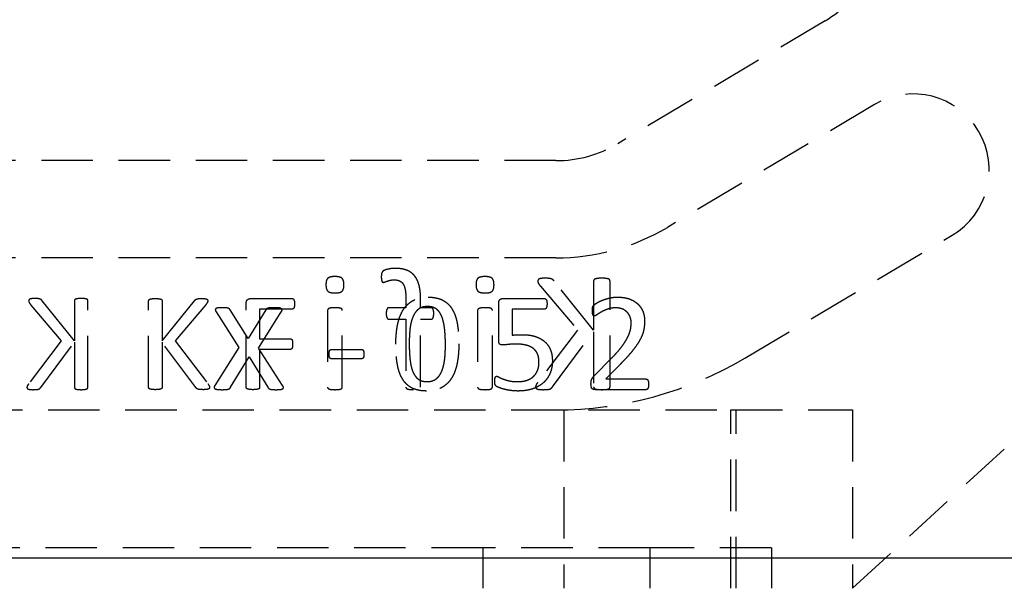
# Model space of a CAD drawing. Extents: x 63 to 798, y 54 to 570.
# Tile 18 of 30: x 254 to 302, y 437 to 465. Entities that reach past the tile are written whole.
import ezdxf

# ---------------------------------------------------------------- set-up
doc = ezdxf.new("R2010")
doc.units = 0
doc.header["$LTSCALE"] = 2
doc.linetypes.add('HIDDEN', pattern=[1.905, 1.27, -0.635])
doc.layers.get('0').update_dxf_attribs({"linetype": 'CONTINUOUS'})
doc.styles.add('SLDTEXTSTYLE0', font='TXT', dxfattribs={"width": 0.75})
doc.dimstyles.new('SLDDIMSTYLE1', dxfattribs={"dimtxt": 7, "dimasz": 6.604, "dimexe": 0, "dimexo": 0.0625, "dimgap": 1.75, "dimtad": 1, "dimdec": 0, "dimrnd": 1e-09, "dimzin": 12, "dimtxsty": 'SLDTEXTSTYLE0', "dimsah": 1, "dimcen": 0.09, "dimazin": 3, "dimtfac": 1, "dimtdec": 0, "dimtofl": 0, "dimtmove": 0, "dimatfit": 3, "dimtolj": 1, "dimtzin": 12})

# ---------------------------------------------------------------- blocks, each defined once
blk = doc.blocks.new('_D_2')
at = {"color": 179, "linetype": 'CONTINUOUS'}
for p, q in [((504.218, 501.804), (504.218, 398.424)), ((113.971, 465.949), (113.971, 398.424)), ((113.971, 400.424), (504.218, 400.424))]:
    blk.add_line(p, q, dxfattribs=at)
for points in [[(113.971, 400.424), (120.575, 399.408), (120.575, 401.44)], [(504.218, 400.424), (497.614, 401.44), (497.614, 399.408)]]:
    blk.add_solid(points, dxfattribs=at)
at = {"color": 179, "linetype": 'CONTINUOUS', "insert": (296.67, 409.447, 0.1), "char_height": 7, "attachment_point": 1, "style": 'SLDTEXTSTYLE0'}
blk.add_mtext('390', dxfattribs=at)

msp = doc.modelspace()

# ---------------------------------------------------------------- linework, layer by layer
at = {"color": 7, "linetype": 'HIDDEN'}
for p, q in [((293.3995, 464.6725), (283.1667, 458.6116)), ((295.8457, 460.5426), (285.6129, 454.4817)), ((294.7526, 436.674), (319.0054, 458.8903)), ((280.109, 457.774), (235.981, 457.774)), ((289.4351, 448.0287), (299.6678, 454.0896)), ((280.109, 452.974), (235.9029, 452.974)), ((281.9735, 449.4174), (280.0197, 451.8388)), ((281.9735, 451.8388), (281.9735, 449.4174)), ((282.7823, 446.6092), (282.7823, 451.8388)), ((279.3499, 451.5784), (281.1798, 449.4174)), ((254.1942, 450.6504), (255.6915, 448.8822)), ((256.3408, 448.8822), (254.7423, 450.8634)), ((256.3408, 450.8634), (256.3408, 448.8822)), ((257.0026, 446.5846), (257.0026, 450.8634)), ((260.0053, 446.5846), (260.0053, 450.8634)), ((260.667, 450.8634), (260.667, 448.8822)), ((260.667, 448.8822), (262.2656, 450.8634)), ((262.8136, 450.6504), (261.3164, 448.8822)), ((264.8229, 446.5846), (264.8229, 450.732)), ((265.0473, 450.974), (267.0863, 450.974)), ((272.7044, 450.9503), (272.7044, 450.5181)), ((273.4323, 450.5181), (273.4323, 450.92)), ((277.2906, 448.9029), (277.2906, 450.7465)), ((277.5036, 450.974), (279.5385, 450.974)), ((263.338, 450.3083), (264.4602, 448.5504)), ((264.9164, 449.0003), (264.0292, 450.4094)), ((265.791, 450.4094), (264.9164, 449.0003)), ((265.4245, 448.5302), (266.5543, 450.3083)), ((267.0905, 450.4446), (265.4847, 450.4446)), ((265.4847, 450.4446), (265.4847, 448.9887)), ((268.8382, 450.388), (268.8382, 446.6042)), ((269.5661, 446.6042), (269.5661, 450.388)), ((272.7044, 450.5181), (271.8703, 450.5181)), ((273.9492, 450.5181), (273.4323, 450.5181)), ((276.247, 450.388), (276.247, 446.6042)), ((276.975, 446.6042), (276.975, 450.388)), ((279.5478, 450.4446), (277.9523, 450.4446)), ((277.9523, 450.4446), (277.9523, 449.1624)), ((271.8703, 449.9519), (272.7044, 449.9519)), ((272.7044, 449.9519), (272.7044, 446.6054)), ((273.4323, 449.9519), (273.9492, 449.9519)), ((273.4323, 446.6054), (273.4323, 449.9519)), ((281.1798, 449.4174), (279.2096, 446.8317)), ((279.9426, 446.6092), (281.9735, 449.334)), ((281.9735, 449.334), (281.9735, 446.6092)), ((255.6915, 448.8822), (254.0795, 446.7666)), ((254.6792, 446.5846), (256.3408, 448.814)), ((256.3408, 448.814), (256.3408, 446.5846)), ((262.3287, 446.5846), (260.667, 448.814)), ((260.667, 448.814), (260.667, 446.5846)), ((261.3164, 448.8822), (262.9284, 446.7666)), ((265.4847, 448.9887), (266.9995, 448.9887)), ((264.4602, 448.5504), (263.2748, 446.6838)), ((266.6187, 446.6838), (265.4245, 448.5302)), ((266.9995, 448.4593), (265.4847, 448.4593)), ((265.4847, 448.4593), (265.4847, 446.5857)), ((269.0398, 448.4593), (270.5102, 448.4593)), ((264.0507, 446.5915), (264.972, 448.0929)), ((264.972, 448.0929), (265.8895, 446.5915)), ((270.5102, 447.9961), (269.0398, 447.9961)), ((281.9862, 447.1358), (282.8785, 448.0457)), ((283.2963, 447.7376), (282.5714, 447.0034)), ((282.5714, 447.0034), (284.5516, 447.0034)), ((284.5557, 446.474), (282.0441, 446.474)), ((220.7526, 445.474), (288.7526, 445.474)), ((280.5026, 445.474), (280.5026, 436.674)), ((288.7526, 436.674), (288.7526, 445.474)), ((288.7526, 445.474), (294.7526, 445.474)), ((289.0026, 436.674), (289.0026, 445.474)), ((294.7526, 445.474), (294.7526, 436.674)), ((276.5026, 438.674), (233.0026, 438.674)), ((276.5026, 438.674), (276.5026, 436.674)), ((284.7526, 438.674), (276.5026, 438.674)), ((284.7526, 438.674), (284.7526, 436.674)), ((290.7526, 438.674), (284.7526, 438.674)), ((290.7526, 438.674), (290.7526, 436.674)), ((212.7526, 438.174), (313.0478, 438.174))]:
    msp.add_line(p, q, dxfattribs=at)
at = {"color": 7, "linetype": 'CONTINUOUS'}
msp.add_line((212.7526, 438.174), (313.0478, 438.174), dxfattribs=at)
at = {"color": 7, "linetype": 'HIDDEN'}
for centre, radius, start, end in [((290.3418, 469.8349), 6, 300.63859, 330.01328), ((297.7567, 457.3161), 3.75, 300.63859, 120.63859), ((280.109, 463.774), 6, 270, 300.63859), ((280.109, 463.774), 10.8, 270, 300.63859), ((280.109, 463.774), 18.3, 270, 300.63859)]:
    msp.add_arc(centre, radius, start, end, dxfattribs=at)
for points, knots in [([(272.1812, 452.4593), (272.1314, 452.4584), (272.0329, 452.4567), (271.8931, 452.4332), (271.7711, 452.4084), (271.6763, 452.3777), (271.61, 452.3498), (271.5667, 452.3214), (271.5399, 452.2895), (271.5197, 452.2536), (271.5042, 452.2097), (271.4966, 452.1571), (271.4913, 452.095), (271.4912, 452.0503), (271.4911, 452.0258)], [0, 0, 0, 0, 0.1572104, 0.3106333, 0.4469262, 0.5504783, 0.6249484, 0.6736927, 0.7123862, 0.7553128, 0.8033062, 0.8586708, 0.9227849, 1, 1, 1, 1]), ([(273.4323, 450.92), (273.4313, 450.9853), (273.4294, 451.1115), (273.4153, 451.2938), (273.3935, 451.462), (273.3608, 451.6159), (273.318, 451.7561), (273.2649, 451.8826), (273.2031, 451.9971), (273.1291, 452.097), (273.0465, 452.186), (272.9522, 452.2604), (272.8485, 452.3231), (272.7351, 452.3737), (272.6114, 452.413), (272.477, 452.4402), (272.3324, 452.4569), (272.2326, 452.4585), (272.1812, 452.4593)], [0, 0, 0, 0, 0.0857008, 0.165525, 0.2397075, 0.3081136, 0.3717514, 0.4317009, 0.4878562, 0.542026, 0.5944212, 0.6467318, 0.699057, 0.7529895, 0.8092751, 0.8691125, 0.9325314, 1, 1, 1, 1]), ([(269.1984, 452.0549), (269.1591, 452.0543), (269.0874, 452.0532), (268.9894, 452.0368), (268.9109, 452.0116), (268.8488, 451.974), (268.8059, 451.9179), (268.7754, 451.8466), (268.7611, 451.7559), (268.7586, 451.6901), (268.7573, 451.6543)], [0, 0, 0, 0, 0.1674764, 0.3061983, 0.4222684, 0.5185864, 0.6107483, 0.7187127, 0.8468072, 1, 1, 1, 1]), ([(268.7573, 451.6543), (268.7584, 451.618), (268.7605, 451.5511), (268.7774, 451.4594), (268.8066, 451.3855), (268.8514, 451.3284), (268.9143, 451.2892), (268.9946, 451.2643), (269.0937, 451.2478), (269.1663, 451.2467), (269.206, 451.2461)], [0, 0, 0, 0, 0.1523232, 0.2802837, 0.3896417, 0.4827042, 0.5798111, 0.6955582, 0.8336375, 1, 1, 1, 1]), ([(269.647, 451.6467), (269.6459, 451.683), (269.6439, 451.7498), (269.6269, 451.8415), (269.5978, 451.9154), (269.5529, 451.9726), (269.49, 452.0118), (269.4097, 452.0366), (269.3107, 452.0532), (269.2381, 452.0543), (269.1984, 452.0549)], [0, 0, 0, 0, 0.1523232, 0.2802837, 0.3896417, 0.4827042, 0.5798111, 0.6955582, 0.8336375, 1, 1, 1, 1]), ([(269.206, 451.2461), (269.2452, 451.2466), (269.317, 451.2476), (269.4146, 451.2646), (269.4937, 451.2879), (269.5559, 451.3259), (269.5983, 451.3827), (269.627, 451.4548), (269.6439, 451.5448), (269.6459, 451.6108), (269.647, 451.6467)], [0, 0, 0, 0, 0.1673973, 0.3060538, 0.4214962, 0.5177687, 0.6112981, 0.718505, 0.8468795, 1, 1, 1, 1]), ([(271.4911, 452.0258), (271.4916, 452.0022), (271.4925, 451.9595), (271.4984, 451.9024), (271.508, 451.8574), (271.5171, 451.8229), (271.5284, 451.796), (271.5451, 451.7785), (271.5668, 451.7704), (271.5817, 451.7697), (271.5897, 451.7693)], [0, 0, 0, 0, 0.233662, 0.4224612, 0.5672106, 0.6886393, 0.7763059, 0.8529682, 0.9203346, 1, 1, 1, 1]), ([(271.5897, 451.7693), (271.6008, 451.7706), (271.6264, 451.7736), (271.6674, 451.789), (271.7163, 451.8103), (271.7761, 451.8311), (271.8458, 451.855), (271.9281, 451.8746), (272.0234, 451.8911), (272.0918, 451.8924), (272.1281, 451.8931)], [0, 0, 0, 0, 0.0597748, 0.1388168, 0.2346044, 0.3481738, 0.4796729, 0.6317812, 0.8043711, 1, 1, 1, 1]), ([(272.1281, 451.8931), (272.1773, 451.8913), (272.2696, 451.8879), (272.3975, 451.8466), (272.5024, 451.7752), (272.5695, 451.6924), (272.6102, 451.6129), (272.6366, 451.5436), (272.6592, 451.4668), (272.6769, 451.3814), (272.6891, 451.2872), (272.6973, 451.1834), (272.7045, 451.0701), (272.7044, 450.9912), (272.7044, 450.9503)], [0, 0, 0, 0, 0.1162007, 0.2181414, 0.313645, 0.4129376, 0.4669511, 0.5247765, 0.5882514, 0.6565636, 0.731089, 0.813225, 0.9031861, 1, 1, 1, 1]), ([(276.6072, 452.0549), (276.568, 452.0543), (276.4962, 452.0532), (276.3983, 452.0368), (276.3197, 452.0116), (276.2576, 451.974), (276.2148, 451.9179), (276.1843, 451.8466), (276.1699, 451.7559), (276.1675, 451.6901), (276.1661, 451.6543)], [0, 0, 0, 0, 0.1674764, 0.3061983, 0.4222684, 0.5185864, 0.6107483, 0.7187127, 0.8468072, 1, 1, 1, 1]), ([(276.1661, 451.6543), (276.1672, 451.618), (276.1693, 451.5511), (276.1863, 451.4594), (276.2154, 451.3855), (276.2603, 451.3284), (276.3231, 451.2892), (276.4034, 451.2643), (276.5025, 451.2478), (276.5751, 451.2467), (276.6148, 451.2461)], [0, 0, 0, 0, 0.1523232, 0.2802837, 0.3896417, 0.4827042, 0.5798111, 0.6955582, 0.8336375, 1, 1, 1, 1]), ([(277.0559, 451.6467), (277.0547, 451.683), (277.0527, 451.7498), (277.0357, 451.8415), (277.0066, 451.9154), (276.9617, 451.9726), (276.8989, 452.0118), (276.8186, 452.0366), (276.7195, 452.0532), (276.6469, 452.0543), (276.6072, 452.0549)], [0, 0, 0, 0, 0.1523232, 0.2802837, 0.3896417, 0.4827042, 0.5798111, 0.6955582, 0.8336375, 1, 1, 1, 1]), ([(276.6148, 451.2461), (276.6541, 451.2466), (276.7259, 451.2476), (276.8234, 451.2646), (276.9025, 451.2879), (276.9648, 451.3259), (277.0071, 451.3827), (277.0358, 451.4548), (277.0527, 451.5448), (277.0548, 451.6108), (277.0559, 451.6467)], [0, 0, 0, 0, 0.1673973, 0.3060538, 0.4214962, 0.5177687, 0.6112981, 0.718505, 0.8468795, 1, 1, 1, 1]), ([(279.5761, 451.974), (279.5423, 451.9739), (279.4823, 451.9738), (279.4019, 451.9638), (279.3388, 451.9537), (279.2908, 451.9384), (279.2547, 451.9207), (279.2325, 451.8957), (279.2206, 451.868), (279.2192, 451.8486), (279.2184, 451.8388)], [0, 0, 0, 0, 0.2409317, 0.4287813, 0.5787737, 0.695882, 0.7888733, 0.8613807, 0.9301672, 1, 1, 1, 1]), ([(279.2184, 451.8388), (279.2196, 451.8205), (279.2219, 451.7822), (279.2472, 451.7231), (279.2902, 451.6548), (279.3278, 451.6067), (279.3499, 451.5784)], [0, 0, 0, 0, 0.1841002, 0.3847019, 0.6385165, 1, 1, 1, 1]), ([(280.0197, 451.8388), (280.0109, 451.851), (279.9938, 451.8746), (279.9604, 451.9034), (279.9216, 451.9267), (279.8748, 451.944), (279.8199, 451.9582), (279.7528, 451.9661), (279.6706, 451.9729), (279.6098, 451.9736), (279.5761, 451.974)], [0, 0, 0, 0, 0.0930697, 0.1801088, 0.2715495, 0.3725057, 0.488512, 0.6230583, 0.7908421, 1, 1, 1, 1]), ([(282.3779, 451.974), (282.3421, 451.9739), (282.277, 451.9736), (282.1885, 451.9637), (282.1173, 451.9534), (282.0621, 451.9391), (282.0193, 451.9249), (281.9913, 451.9003), (281.9766, 451.8705), (281.9745, 451.8495), (281.9735, 451.8388)], [0, 0, 0, 0, 0.231771, 0.4208279, 0.5754408, 0.6964318, 0.7905861, 0.8639343, 0.9309841, 1, 1, 1, 1]), ([(282.7823, 451.8388), (282.7813, 451.8494), (282.7792, 451.8705), (282.7645, 451.9007), (282.7356, 451.9241), (282.6931, 451.9398), (282.6375, 451.9531), (282.5657, 451.9639), (282.4776, 451.9734), (282.4129, 451.9738), (282.3779, 451.974)], [0, 0, 0, 0, 0.069055, 0.1361429, 0.2115821, 0.3032686, 0.4269725, 0.5816731, 0.773551, 1, 1, 1, 1]), ([(254.3793, 450.974), (254.3517, 450.9739), (254.3026, 450.9738), (254.2368, 450.9657), (254.1852, 450.9574), (254.1459, 450.9449), (254.1164, 450.9304), (254.0983, 450.9099), (254.0885, 450.8873), (254.0873, 450.8714), (254.0867, 450.8634)], [0, 0, 0, 0, 0.24093166, 0.42878133, 0.57877368, 0.69588198, 0.7888733, 0.86138068, 0.93016722, 1, 1, 1, 1]), ([(254.0867, 450.8634), (254.0876, 450.8484), (254.0896, 450.817), (254.1102, 450.7688), (254.1455, 450.7128), (254.1762, 450.6735), (254.1942, 450.6504)], [0, 0, 0, 0, 0.1841002, 0.3847019, 0.6385165, 1, 1, 1, 1]), ([(254.7423, 450.8634), (254.7351, 450.8733), (254.7211, 450.8926), (254.6938, 450.9162), (254.662, 450.9353), (254.6237, 450.9494), (254.5788, 450.9611), (254.5239, 450.9676), (254.4567, 450.9731), (254.4069, 450.9737), (254.3793, 450.974)], [0, 0, 0, 0, 0.0930697, 0.1801088, 0.2715495, 0.3725057, 0.488512, 0.6230583, 0.7908421, 1, 1, 1, 1]), ([(256.6717, 450.974), (256.6424, 450.9739), (256.5891, 450.9737), (256.5168, 450.9656), (256.4585, 450.9572), (256.4134, 450.9454), (256.3783, 450.9338), (256.3555, 450.9137), (256.3434, 450.8893), (256.3417, 450.8721), (256.3408, 450.8634)], [0, 0, 0, 0, 0.231771, 0.4208279, 0.5754408, 0.6964318, 0.7905861, 0.8639343, 0.9309841, 1, 1, 1, 1]), ([(257.0026, 450.8634), (257.0018, 450.8721), (257.0001, 450.8893), (256.988, 450.9141), (256.9644, 450.9332), (256.9297, 450.946), (256.8841, 450.9569), (256.8253, 450.9658), (256.7533, 450.9735), (256.7004, 450.9738), (256.6717, 450.974)], [0, 0, 0, 0, 0.069055, 0.1361429, 0.2115821, 0.3032686, 0.4269725, 0.5816731, 0.773551, 1, 1, 1, 1]), ([(260.0053, 450.8634), (260.0061, 450.8721), (260.0078, 450.8893), (260.0199, 450.9141), (260.0435, 450.9332), (260.0782, 450.946), (260.1237, 450.9569), (260.1825, 450.9658), (260.2546, 450.9735), (260.3075, 450.9738), (260.3361, 450.974)], [0, 0, 0, 0, 0.069055, 0.1361429, 0.2115821, 0.3032686, 0.4269725, 0.5816731, 0.773551, 1, 1, 1, 1]), ([(260.3361, 450.974), (260.3655, 450.9739), (260.4187, 450.9737), (260.4911, 450.9656), (260.5494, 450.9572), (260.5945, 450.9454), (260.6296, 450.9338), (260.6524, 450.9137), (260.6645, 450.8893), (260.6662, 450.8721), (260.667, 450.8634)], [0, 0, 0, 0, 0.231771, 0.4208279, 0.5754408, 0.6964318, 0.7905861, 0.8639343, 0.9309841, 1, 1, 1, 1]), ([(262.2656, 450.8634), (262.2728, 450.8733), (262.2868, 450.8926), (262.3141, 450.9162), (262.3458, 450.9353), (262.3841, 450.9494), (262.4291, 450.9611), (262.484, 450.9676), (262.5512, 450.9731), (262.6009, 450.9737), (262.6285, 450.974)], [0, 0, 0, 0, 0.0930697, 0.1801088, 0.2715495, 0.3725057, 0.488512, 0.6230583, 0.7908421, 1, 1, 1, 1]), ([(262.6285, 450.974), (262.6561, 450.9739), (262.7053, 450.9738), (262.7711, 450.9657), (262.8227, 450.9574), (262.862, 450.9449), (262.8915, 450.9304), (262.9096, 450.9099), (262.9194, 450.8873), (262.9206, 450.8714), (262.9212, 450.8634)], [0, 0, 0, 0, 0.24093166, 0.42878133, 0.57877368, 0.69588198, 0.7888733, 0.86138068, 0.93016722, 1, 1, 1, 1]), ([(262.9212, 450.8634), (262.9202, 450.8484), (262.9183, 450.817), (262.8976, 450.7688), (262.8624, 450.7128), (262.8317, 450.6735), (262.8136, 450.6504)], [0, 0, 0, 0, 0.1841002, 0.3847019, 0.6385165, 1, 1, 1, 1]), ([(264.8229, 450.732), (264.8235, 450.7528), (264.8247, 450.7917), (264.8375, 450.8453), (264.861, 450.8888), (264.9027, 450.9309), (264.9658, 450.9654), (265.0207, 450.9712), (265.0473, 450.974)], [0, 0, 0, 0, 0.1667855, 0.3127624, 0.4393796, 0.5590309, 0.7861447, 1, 1, 1, 1]), ([(267.0863, 450.974), (267.0948, 450.9736), (267.1118, 450.9728), (267.1352, 450.9595), (267.1584, 450.941), (267.1745, 450.9101), (267.1914, 450.8728), (267.1989, 450.8243), (267.2041, 450.7677), (267.2048, 450.7269), (267.2053, 450.7052)], [0, 0, 0, 0, 0.0771928, 0.155694, 0.2439673, 0.3485111, 0.4729807, 0.6225746, 0.7988324, 1, 1, 1, 1]), ([(267.2053, 450.7052), (267.2048, 450.6838), (267.204, 450.644), (267.1992, 450.589), (267.1908, 450.5428), (267.1762, 450.5061), (267.1586, 450.4779), (267.1378, 450.4588), (267.1146, 450.4474), (267.0985, 450.4455), (267.0905, 450.4446)], [0, 0, 0, 0, 0.20509845, 0.38111146, 0.52960166, 0.65423719, 0.75694619, 0.84591016, 0.92281319, 1, 1, 1, 1]), ([(272.2082, 448.7137), (272.2091, 448.7978), (272.211, 448.9624), (272.2268, 449.2039), (272.2526, 449.4348), (272.2877, 449.6547), (272.3362, 449.8617), (272.3964, 450.0548), (272.4711, 450.2323), (272.558, 450.395), (272.6588, 450.5422), (272.7773, 450.6699), (272.9084, 450.7822), (273.0554, 450.8759), (273.219, 450.9506), (273.3999, 451.002), (273.5977, 451.0353), (273.7353, 451.0385), (273.8068, 451.0402)], [0, 0, 0, 0, 0.0786276, 0.1538502, 0.2261456, 0.2956895, 0.3618802, 0.4247476, 0.4845241, 0.5416067, 0.5969283, 0.6507405, 0.7039972, 0.7578893, 0.8131095, 0.8715266, 0.9332317, 1, 1, 1, 1]), ([(273.8068, 451.0402), (273.8751, 451.0386), (274.007, 451.0356), (274.1961, 451.0062), (274.3686, 450.9591), (274.5248, 450.8927), (274.6643, 450.8066), (274.7908, 450.7045), (274.9002, 450.5821), (274.9962, 450.4431), (275.0777, 450.2864), (275.1466, 450.1131), (275.2038, 449.9229), (275.2457, 449.7156), (275.2785, 449.4926), (275.3022, 449.2538), (275.3151, 448.9992), (275.3174, 448.8243), (275.3185, 448.7343)], [0, 0, 0, 0, 0.0650011, 0.1253901, 0.1815653, 0.2347468, 0.2862672, 0.3370772, 0.3888528, 0.4418884, 0.4974863, 0.5564972, 0.6191639, 0.6861844, 0.7574703, 0.8336013, 0.9143894, 1, 1, 1, 1]), ([(277.2906, 450.7465), (277.291, 450.7645), (277.292, 450.7987), (277.3016, 450.8463), (277.32, 450.8862), (277.3439, 450.919), (277.375, 450.9449), (277.4129, 450.9621), (277.4564, 450.9728), (277.4873, 450.9736), (277.5036, 450.974)], [0, 0, 0, 0, 0.1508735, 0.2872292, 0.4051744, 0.5169846, 0.6260214, 0.7413409, 0.8635829, 1, 1, 1, 1]), ([(279.5385, 450.974), (279.548, 450.9732), (279.5671, 450.9717), (279.5935, 450.9575), (279.6191, 450.9386), (279.6381, 450.9088), (279.6561, 450.873), (279.6642, 450.8267), (279.6725, 450.7727), (279.6728, 450.7335), (279.6729, 450.7124)], [0, 0, 0, 0, 0.0866906, 0.1747666, 0.2719884, 0.3768478, 0.4961948, 0.6395069, 0.8061538, 1, 1, 1, 1]), ([(279.6729, 450.7124), (279.6726, 450.6924), (279.6719, 450.6547), (279.6659, 450.6017), (279.6556, 450.5555), (279.6418, 450.5161), (279.6233, 450.4849), (279.6021, 450.4614), (279.5762, 450.4467), (279.5573, 450.4453), (279.5478, 450.4446)], [0, 0, 0, 0, 0.1850706, 0.34883, 0.4927232, 0.6218669, 0.7334355, 0.8259158, 0.9129579, 1, 1, 1, 1]), ([(281.9097, 450.3877), (281.91, 450.4046), (281.9106, 450.4356), (281.9118, 450.4789), (281.9173, 450.5155), (281.9242, 450.5476), (281.9352, 450.5756), (281.9478, 450.6045), (281.9723, 450.6336), (282.0003, 450.6608), (282.0325, 450.6863), (282.066, 450.7098), (282.1059, 450.7382), (282.1746, 450.7796), (282.2763, 450.8361), (282.4204, 450.8962), (282.5847, 450.9524), (282.7657, 451), (282.9599, 451.0353), (283.0945, 451.0385), (283.1629, 451.0402)], [0, 0, 0, 0, 0.0328592, 0.0603806, 0.08408481, 0.10473878, 0.1240428, 0.14263512, 0.16556826, 0.19733544, 0.21880052, 0.24522194, 0.27702448, 0.31405164, 0.4010561, 0.50317697, 0.61724522, 0.73856077, 0.86708045, 1, 1, 1, 1]), ([(283.1629, 451.0402), (283.2167, 451.0388), (283.3215, 451.0362), (283.4735, 451.0203), (283.615, 450.9912), (283.746, 450.9511), (283.8655, 450.9), (283.9761, 450.8425), (284.0739, 450.7735), (284.1631, 450.698), (284.2399, 450.6138), (284.3089, 450.5245), (284.3637, 450.4265), (284.4108, 450.3241), (284.4473, 450.2163), (284.4712, 450.1042), (284.4877, 449.9891), (284.4896, 449.9111), (284.4906, 449.8718)], [0, 0, 0, 0, 0.080922, 0.157569, 0.2295428, 0.2979116, 0.3631843, 0.4248676, 0.4848281, 0.5429061, 0.6001265, 0.6560048, 0.712197, 0.768566, 0.825445, 0.8827921, 0.9408516, 1, 1, 1, 1]), ([(263.6501, 450.5181), (263.6126, 450.5177), (263.5451, 450.5168), (263.4544, 450.5107), (263.3837, 450.5018), (263.333, 450.4825), (263.2986, 450.4528), (263.2934, 450.4087), (263.3096, 450.3607), (263.3276, 450.3274), (263.338, 450.3083)], [0, 0, 0, 0, 0.2184823, 0.3931647, 0.529943, 0.6311338, 0.7074918, 0.7797148, 0.8737796, 1, 1, 1, 1]), ([(264.0292, 450.4094), (264.0235, 450.4176), (264.0122, 450.4338), (263.991, 450.456), (263.9662, 450.477), (263.9313, 450.4926), (263.8863, 450.5049), (263.8252, 450.5135), (263.745, 450.5179), (263.6842, 450.518), (263.6501, 450.5181)], [0, 0, 0, 0, 0.07209611, 0.14341138, 0.2216527, 0.30636518, 0.41756196, 0.55970094, 0.75254151, 1, 1, 1, 1]), ([(266.2093, 450.5181), (266.1722, 450.5181), (266.106, 450.5181), (266.0175, 450.5128), (265.9488, 450.5062), (265.8967, 450.4948), (265.8572, 450.4809), (265.8296, 450.4597), (265.809, 450.4357), (265.7971, 450.4184), (265.791, 450.4094)], [0, 0, 0, 0, 0.2453727, 0.4380778, 0.5867935, 0.7011075, 0.7911953, 0.8608989, 0.9280464, 1, 1, 1, 1]), ([(266.5543, 450.3083), (266.5639, 450.3256), (266.5808, 450.3561), (266.5944, 450.4031), (266.5853, 450.4466), (266.5504, 450.4795), (266.4964, 450.5005), (266.4212, 450.5114), (266.3235, 450.5166), (266.2501, 450.5176), (266.2093, 450.5181)], [0, 0, 0, 0, 0.1108171, 0.1955455, 0.2682457, 0.3466941, 0.452366, 0.5889376, 0.7710363, 1, 1, 1, 1]), ([(269.2047, 450.5181), (269.171, 450.5177), (269.1106, 450.5169), (269.0292, 450.5105), (268.9652, 450.502), (268.9165, 450.4861), (268.8796, 450.4683), (268.8553, 450.4438), (268.84, 450.4169), (268.8388, 450.3974), (268.8382, 450.388)], [0, 0, 0, 0, 0.2382497, 0.4264025, 0.5771554, 0.6929601, 0.7875298, 0.8633167, 0.9338956, 1, 1, 1, 1]), ([(269.5661, 450.388), (269.5654, 450.3973), (269.5638, 450.4163), (269.5521, 450.444), (269.5283, 450.4686), (269.4909, 450.4866), (269.4411, 450.5015), (269.3764, 450.5106), (269.2962, 450.5168), (269.2372, 450.5176), (269.2047, 450.5181)], [0, 0, 0, 0, 0.06662967, 0.13519104, 0.20948859, 0.30480986, 0.42725776, 0.57920865, 0.76885665, 1, 1, 1, 1]), ([(271.8703, 450.5181), (271.86, 450.5175), (271.8405, 450.5164), (271.8136, 450.504), (271.7904, 450.483), (271.771, 450.4524), (271.7546, 450.4122), (271.7421, 450.362), (271.735, 450.301), (271.7342, 450.2565), (271.7338, 450.2325)], [0, 0, 0, 0, 0.087342, 0.1665407, 0.2484111, 0.3525726, 0.473963, 0.6193538, 0.7940379, 1, 1, 1, 1]), ([(271.7338, 450.2325), (271.7344, 450.2098), (271.7356, 450.1671), (271.7404, 450.1079), (271.7537, 450.0587), (271.7729, 450.0103), (271.8088, 449.9626), (271.8506, 449.9553), (271.8703, 449.9519)], [0, 0, 0, 0, 0.19878869, 0.37266557, 0.51721749, 0.64088041, 0.83121794, 1, 1, 1, 1]), ([(273.7716, 450.5769), (273.727, 450.5751), (273.6415, 450.5717), (273.5193, 450.5458), (273.41, 450.5013), (273.3148, 450.4376), (273.2308, 450.36), (273.1588, 450.2675), (273.0939, 450.1635), (273.0398, 450.0457), (272.9935, 449.917), (272.9569, 449.7765), (272.9253, 449.6266), (272.9049, 449.4661), (272.8897, 449.2977), (272.8786, 449.1226), (272.8708, 448.9412), (272.8702, 448.8185), (272.87, 448.7561)], [0, 0, 0, 0, 0.0587608, 0.1126821, 0.1638204, 0.2133506, 0.2628704, 0.3139663, 0.3674319, 0.4241471, 0.4845163, 0.5475658, 0.6152951, 0.6863715, 0.7607525, 0.838163, 0.9177476, 1, 1, 1, 1]), ([(274.6567, 448.6919), (274.6567, 448.7474), (274.6568, 448.8557), (274.6508, 449.0136), (274.6442, 449.1629), (274.6335, 449.3035), (274.6215, 449.436), (274.6062, 449.5601), (274.5873, 449.6759), (274.567, 449.784), (274.5431, 449.8847), (274.5166, 449.9784), (274.4868, 450.0649), (274.4526, 450.1436), (274.4152, 450.2154), (274.3749, 450.2811), (274.3306, 450.34), (274.2826, 450.392), (274.232, 450.4383), (274.1766, 450.4763), (274.1185, 450.5092), (274.034, 450.542), (273.9182, 450.5711), (273.8218, 450.5749), (273.7716, 450.5769)], [0, 0, 0, 0, 0.0712955, 0.1390833, 0.2029248, 0.263311, 0.3202406, 0.3737926, 0.424025, 0.4709222, 0.5150668, 0.556976, 0.595909, 0.6325991, 0.6670624, 0.699873, 0.7314905, 0.7615763, 0.7907386, 0.8193614, 0.8477054, 0.8763214, 0.9356065, 1, 1, 1, 1]), ([(274.0794, 450.2325), (274.0786, 450.2565), (274.0772, 450.3008), (274.0741, 450.3621), (274.0617, 450.4117), (274.0487, 450.4524), (274.0303, 450.4832), (274.0069, 450.5043), (273.9793, 450.5161), (273.9594, 450.5174), (273.9492, 450.5181)], [0, 0, 0, 0, 0.2065532, 0.3809883, 0.5259392, 0.6450644, 0.7475602, 0.8296655, 0.9124073, 1, 1, 1, 1]), ([(273.9492, 449.9519), (273.9595, 449.9525), (273.9796, 449.9537), (274.0071, 449.9671), (274.0296, 449.9892), (274.0491, 450.019), (274.0618, 450.0591), (274.072, 450.1082), (274.0778, 450.1671), (274.0788, 450.2097), (274.0794, 450.2325)], [0, 0, 0, 0, 0.08915815, 0.1748978, 0.26095384, 0.36217441, 0.48342859, 0.62657609, 0.80080679, 1, 1, 1, 1]), ([(276.6135, 450.5181), (276.5798, 450.5177), (276.5194, 450.5169), (276.4381, 450.5105), (276.374, 450.502), (276.3254, 450.4861), (276.2884, 450.4683), (276.2641, 450.4438), (276.2489, 450.4169), (276.2476, 450.3974), (276.247, 450.388)], [0, 0, 0, 0, 0.23824969, 0.42640249, 0.5771554, 0.69296008, 0.78752984, 0.86331674, 0.93389564, 1, 1, 1, 1]), ([(276.975, 450.388), (276.9742, 450.3973), (276.9726, 450.4163), (276.9609, 450.444), (276.9371, 450.4686), (276.8997, 450.4866), (276.8499, 450.5015), (276.7852, 450.5106), (276.7051, 450.5168), (276.646, 450.5176), (276.6135, 450.5181)], [0, 0, 0, 0, 0.0666297, 0.135191, 0.2094886, 0.3048099, 0.4272578, 0.5792087, 0.7688566, 1, 1, 1, 1]), ([(282.0141, 450.1137), (282.0061, 450.1147), (281.9901, 450.1166), (281.9671, 450.1271), (281.9488, 450.1477), (281.9347, 450.1767), (281.9236, 450.2148), (281.9158, 450.263), (281.9109, 450.3218), (281.9101, 450.3646), (281.9097, 450.3877)], [0, 0, 0, 0, 0.07522, 0.1501634, 0.2299381, 0.3279335, 0.4492221, 0.599662, 0.7840252, 1, 1, 1, 1]), ([(283.0636, 450.5108), (283.0281, 450.5099), (282.9586, 450.5083), (282.8568, 450.4968), (282.7604, 450.4778), (282.6435, 450.44), (282.5107, 450.3871), (282.3695, 450.3167), (282.2493, 450.2469), (282.1649, 450.1886), (282.1069, 450.1501), (282.0718, 450.1297), (282.0414, 450.1172), (282.0225, 450.1148), (282.0141, 450.1137)], [0, 0, 0, 0, 0.0934864, 0.1829258, 0.2690145, 0.3516318, 0.5059015, 0.6446176, 0.766568, 0.8712099, 0.9144782, 0.9498028, 0.9779329, 1, 1, 1, 1]), ([(283.8288, 449.7746), (283.8266, 449.8231), (283.8222, 449.9193), (283.7818, 450.0573), (283.7222, 450.1851), (283.6498, 450.2768), (283.5819, 450.3404), (283.5254, 450.3839), (283.4622, 450.4216), (283.3932, 450.4533), (283.3185, 450.4793), (283.2381, 450.4982), (283.1524, 450.5079), (283.0936, 450.5098), (283.0636, 450.5108)], [0, 0, 0, 0, 0.1218149, 0.2414949, 0.3589788, 0.4744756, 0.5327407, 0.5927343, 0.6533945, 0.7173947, 0.7834691, 0.8520222, 0.9244976, 1, 1, 1, 1]), ([(282.8785, 448.0457), (282.9282, 448.097), (283.0235, 448.1956), (283.1547, 448.3433), (283.2722, 448.4809), (283.3733, 448.6125), (283.4613, 448.7371), (283.5394, 448.8551), (283.6068, 448.9673), (283.6631, 449.0748), (283.7099, 449.177), (283.7471, 449.2745), (283.7766, 449.3666), (283.8035, 449.4808), (283.823, 449.6164), (283.8269, 449.7231), (283.8288, 449.7746)], [0, 0, 0, 0, 0.1058602, 0.2031724, 0.2927093, 0.3739339, 0.4490502, 0.5187542, 0.5835803, 0.6429856, 0.6985344, 0.7499511, 0.7976096, 0.8417167, 0.9237803, 1, 1, 1, 1]), ([(284.4906, 449.8718), (284.4889, 449.8003), (284.4855, 449.6571), (284.4597, 449.4783), (284.4275, 449.3336), (284.3917, 449.2202), (284.3453, 449.1026), (284.2861, 448.981), (284.2171, 448.8528), (284.1318, 448.7196), (284.0353, 448.5778), (283.9222, 448.4292), (283.7931, 448.2713), (283.646, 448.1023), (283.4783, 447.9231), (283.3586, 447.8011), (283.2963, 447.7376)], [0, 0, 0, 0, 0.0850794, 0.170502, 0.2147294, 0.2616143, 0.3119404, 0.3652029, 0.4227166, 0.4852637, 0.5534878, 0.627072, 0.7076212, 0.7963891, 0.8940105, 1, 1, 1, 1]), ([(277.9523, 449.1624), (277.9912, 449.1679), (278.0694, 449.179), (278.1918, 449.1835), (278.3245, 449.1868), (278.4176, 449.1871), (278.4673, 449.1872)], [0, 0, 0, 0, 0.228157, 0.4589039, 0.7114503, 1, 1, 1, 1]), ([(278.4673, 449.1872), (278.5266, 449.1859), (278.6416, 449.1833), (278.8084, 449.1674), (278.9634, 449.1384), (279.1067, 449.0983), (279.2381, 449.0471), (279.3598, 448.9889), (279.4682, 448.9178), (279.5665, 448.8388), (279.6538, 448.751), (279.7288, 448.6534), (279.7935, 448.5475), (279.8458, 448.4324), (279.8875, 448.3102), (279.9159, 448.1812), (279.9341, 448.0459), (279.9364, 447.9534), (279.9376, 447.9061)], [0, 0, 0, 0, 0.0804659, 0.1561107, 0.2269935, 0.2940412, 0.3576851, 0.4181137, 0.4766011, 0.5331174, 0.58899, 0.6439792, 0.6997871, 0.7568998, 0.8151532, 0.8745878, 0.9358856, 1, 1, 1, 1]), ([(266.9995, 448.9887), (267.0076, 448.9882), (267.0237, 448.9873), (267.0461, 448.9754), (267.0681, 448.9588), (267.0849, 448.9315), (267.1002, 448.8963), (267.1082, 448.8497), (267.1132, 448.792), (267.1139, 448.7495), (267.1143, 448.7261)], [0, 0, 0, 0, 0.07572256, 0.15165595, 0.23527131, 0.33396906, 0.45099597, 0.5976139, 0.77790907, 1, 1, 1, 1]), ([(267.1143, 448.7261), (267.1138, 448.7043), (267.113, 448.6639), (267.1083, 448.6082), (267.0997, 448.5616), (267.0854, 448.5249), (267.067, 448.4966), (267.0469, 448.476), (267.0241, 448.4617), (267.0076, 448.4601), (266.9995, 448.4593)], [0, 0, 0, 0, 0.205482, 0.3822738, 0.5286827, 0.6515713, 0.7528407, 0.8450467, 0.9238951, 1, 1, 1, 1]), ([(273.7168, 446.4078), (273.6488, 446.4093), (273.5176, 446.4123), (273.3297, 446.4421), (273.1576, 446.4877), (273.0021, 446.5545), (272.8621, 446.6398), (272.7373, 446.7443), (272.6263, 446.8654), (272.5306, 447.005), (272.4489, 447.1615), (272.38, 447.3349), (272.3235, 447.525), (272.279, 447.7317), (272.2488, 447.9552), (272.2243, 448.1941), (272.2116, 448.4488), (272.2094, 448.6237), (272.2082, 448.7137)], [0, 0, 0, 0, 0.0647288, 0.1248451, 0.1806644, 0.2338914, 0.2854559, 0.3362648, 0.3883055, 0.4413865, 0.4970319, 0.5560933, 0.6188136, 0.6856388, 0.7572629, 0.833459, 0.9143162, 1, 1, 1, 1]), ([(272.87, 448.7561), (272.8705, 448.674), (272.8714, 448.5161), (272.8813, 448.2889), (272.8946, 448.0804), (272.9166, 447.8911), (272.9434, 447.7192), (272.9802, 447.5647), (273.0214, 447.4259), (273.071, 447.3033), (273.1288, 447.1976), (273.1934, 447.1066), (273.2661, 447.0314), (273.347, 446.971), (273.4366, 446.9264), (273.5341, 446.8942), (273.6402, 446.8741), (273.714, 446.8721), (273.752, 446.8711)], [0, 0, 0, 0, 0.1054794, 0.2030552, 0.2923452, 0.3739749, 0.4480681, 0.5158955, 0.5779958, 0.6340388, 0.685605, 0.7325879, 0.7770892, 0.8195443, 0.8617582, 0.905201, 0.9511804, 1, 1, 1, 1]), ([(275.3185, 448.7343), (275.3176, 448.6499), (275.3158, 448.4846), (275.2994, 448.2421), (275.2758, 448.0107), (275.2396, 447.7914), (275.193, 447.5851), (275.132, 447.393), (275.0578, 447.2155), (274.9698, 447.0529), (274.8677, 446.9065), (274.7505, 446.7773), (274.6183, 446.6662), (274.4712, 446.5717), (274.3071, 446.498), (274.1258, 446.4455), (273.9272, 446.4129), (273.7886, 446.4096), (273.7168, 446.4078)], [0, 0, 0, 0, 0.0788531, 0.1543047, 0.2267965, 0.2959377, 0.3616609, 0.4241447, 0.4838481, 0.5410141, 0.5964523, 0.6499814, 0.7034186, 0.7572448, 0.8126904, 0.8707273, 0.932992, 1, 1, 1, 1]), ([(273.752, 446.8711), (273.7816, 446.8719), (273.8395, 446.8735), (273.9238, 446.8849), (274.0027, 446.9042), (274.0758, 446.9329), (274.1443, 446.9675), (274.2066, 447.011), (274.2652, 447.0593), (274.3362, 447.1356), (274.4149, 447.2471), (274.4864, 447.4038), (274.5464, 447.5784), (274.5907, 447.772), (274.6237, 447.9821), (274.643, 448.2081), (274.6541, 448.4464), (274.6559, 448.6092), (274.6567, 448.6919)], [0, 0, 0, 0, 0.0390916, 0.0762084, 0.1117792, 0.1458461, 0.179557, 0.212554, 0.2457503, 0.2794765, 0.3495216, 0.4244654, 0.5055954, 0.5923821, 0.6856951, 0.7855487, 0.8910097, 1, 1, 1, 1]), ([(277.4715, 448.6826), (277.4563, 448.6832), (277.428, 448.6843), (277.3891, 448.6924), (277.3567, 448.7059), (277.33, 448.726), (277.312, 448.7572), (277.2989, 448.7965), (277.2925, 448.8465), (277.2912, 448.8829), (277.2906, 448.9029)], [0, 0, 0, 0, 0.1365699, 0.2537943, 0.3550417, 0.4498323, 0.548635, 0.673004, 0.820153, 1, 1, 1, 1]), ([(278.124, 448.724), (278.0898, 448.7239), (278.024, 448.7238), (277.9288, 448.7192), (277.8408, 448.7138), (277.7356, 448.7004), (277.6135, 448.6857), (277.5177, 448.6836), (277.4715, 448.6826)], [0, 0, 0, 0, 0.15648054, 0.30202676, 0.43670617, 0.56080553, 0.78806147, 1, 1, 1, 1]), ([(279.2758, 447.843), (279.275, 447.8782), (279.2735, 447.9471), (279.2615, 448.047), (279.2392, 448.1404), (279.2096, 448.2272), (279.1712, 448.3082), (279.1226, 448.3815), (279.0646, 448.4476), (278.9982, 448.507), (278.9221, 448.5586), (278.8371, 448.6033), (278.7431, 448.6418), (278.6385, 448.6711), (278.5248, 448.6947), (278.4005, 448.7124), (278.2658, 448.7225), (278.1722, 448.7235), (278.124, 448.724)], [0, 0, 0, 0, 0.0635378, 0.1243748, 0.1812933, 0.2366066, 0.2897807, 0.3427797, 0.3948345, 0.4481795, 0.5032541, 0.5603358, 0.6214809, 0.6862895, 0.7562387, 0.8310612, 0.9128382, 1, 1, 1, 1]), ([(268.9126, 448.2297), (268.9129, 448.2494), (268.9134, 448.2858), (268.9199, 448.3356), (268.9281, 448.3762), (268.9415, 448.408), (268.9604, 448.4313), (268.9831, 448.448), (269.0105, 448.4578), (269.0297, 448.4588), (269.0398, 448.4593)], [0, 0, 0, 0, 0.1986171, 0.3670715, 0.5064533, 0.6171246, 0.711213, 0.8059436, 0.8984724, 1, 1, 1, 1]), ([(269.0398, 447.9961), (269.0297, 447.9965), (269.0102, 447.9972), (268.9837, 448.0089), (268.9597, 448.0239), (268.9417, 448.0487), (268.9281, 448.0812), (268.92, 448.1226), (268.9134, 448.173), (268.9129, 448.2097), (268.9126, 448.2297)], [0, 0, 0, 0, 0.1003212, 0.1929727, 0.2845961, 0.3802655, 0.4927706, 0.6338511, 0.800304, 1, 1, 1, 1]), ([(270.5102, 448.4593), (270.5192, 448.4591), (270.5367, 448.4587), (270.5613, 448.4499), (270.5841, 448.4346), (270.6005, 448.4085), (270.6155, 448.376), (270.6249, 448.3349), (270.6328, 448.2855), (270.633, 448.2494), (270.6332, 448.2297)], [0, 0, 0, 0, 0.0921174, 0.1781405, 0.2643808, 0.368276, 0.4884344, 0.6306603, 0.7985212, 1, 1, 1, 1]), ([(270.6332, 448.2297), (270.6329, 448.2094), (270.6325, 448.172), (270.6257, 448.121), (270.6182, 448.079), (270.5993, 448.0401), (270.5657, 448.0023), (270.5287, 447.9981), (270.5102, 447.9961)], [0, 0, 0, 0, 0.2061808, 0.3785956, 0.5217915, 0.6342614, 0.817014, 1, 1, 1, 1]), ([(278.2232, 446.8711), (278.2608, 446.8714), (278.3349, 446.8721), (278.4431, 446.8849), (278.5471, 446.9), (278.6456, 446.9255), (278.739, 446.9569), (278.8258, 446.9975), (278.9065, 447.0449), (278.9789, 447.1017), (279.046, 447.1644), (279.1037, 447.2367), (279.155, 447.3158), (279.1984, 447.4032), (279.2343, 447.4992), (279.2585, 447.6052), (279.2729, 447.721), (279.2748, 447.8013), (279.2758, 447.843)], [0, 0, 0, 0, 0.069134, 0.13607, 0.2002781, 0.262402, 0.3227535, 0.3814711, 0.4383385, 0.4943908, 0.5504466, 0.6067885, 0.6641205, 0.7236641, 0.7858494, 0.8522852, 0.9232185, 1, 1, 1, 1]), ([(279.9376, 447.9061), (279.9364, 447.8481), (279.9339, 447.7348), (279.9108, 447.5698), (279.8727, 447.4144), (279.8186, 447.2693), (279.7513, 447.1345), (279.6715, 447.0102), (279.5774, 446.898), (279.4717, 446.7963), (279.3543, 446.7063), (279.2264, 446.6274), (279.0879, 446.5598), (278.9389, 446.5042), (278.7804, 446.461), (278.613, 446.4301), (278.437, 446.4112), (278.3167, 446.409), (278.2553, 446.4078)], [0, 0, 0, 0, 0.0683199, 0.1335392, 0.1959186, 0.2565995, 0.3156549, 0.3732455, 0.4303668, 0.4878397, 0.5457846, 0.6045317, 0.6646798, 0.7271676, 0.7916333, 0.8581757, 0.9276351, 1, 1, 1, 1]), ([(254.0795, 446.7666), (254.0705, 446.7528), (254.0545, 446.7281), (254.0325, 446.6947), (254.0189, 446.6671), (254.0063, 446.6419), (253.9983, 446.6172), (253.9965, 446.5988), (253.9957, 446.5908)], [0, 0, 0, 0, 0.25051133, 0.44866232, 0.60836496, 0.71876072, 0.87820418, 1, 1, 1, 1]), ([(262.9284, 446.7666), (262.9373, 446.7528), (262.9533, 446.7281), (262.9753, 446.6947), (262.989, 446.6671), (263.0016, 446.6419), (263.0095, 446.6172), (263.0114, 446.5988), (263.0122, 446.5908)], [0, 0, 0, 0, 0.2505113, 0.4486623, 0.608365, 0.7187607, 0.8782042, 1, 1, 1, 1]), ([(277.092, 446.9093), (277.0921, 446.9269), (277.0923, 446.9604), (277.0964, 447.0074), (277.1029, 447.0479), (277.1138, 447.0809), (277.1296, 447.1054), (277.1477, 447.1226), (277.1683, 447.1344), (277.1835, 447.1353), (277.1913, 447.1358)], [0, 0, 0, 0, 0.19308789, 0.3678692, 0.51785537, 0.64236847, 0.74630951, 0.83467845, 0.91595249, 1, 1, 1, 1]), ([(278.2553, 446.4078), (278.1873, 446.4092), (278.0545, 446.4119), (277.8625, 446.4331), (277.6863, 446.4641), (277.5299, 446.4999), (277.3984, 446.5423), (277.304, 446.5751), (277.2434, 446.6019), (277.2091, 446.6183), (277.1831, 446.6325), (277.1602, 446.648), (277.1426, 446.6675), (277.1266, 446.6893), (277.1162, 446.7128), (277.1063, 446.7392), (277.0996, 446.7716), (277.0941, 446.8106), (277.0929, 446.8573), (277.0923, 446.8911), (277.092, 446.9093)], [0, 0, 0, 0, 0.1445657, 0.2824885, 0.410533, 0.5250895, 0.6234381, 0.7046407, 0.7374791, 0.764375, 0.7853884, 0.8006489, 0.8229536, 0.8408575, 0.8579154, 0.8774016, 0.9007085, 0.92809, 0.9611243, 1, 1, 1, 1]), ([(277.1913, 447.1358), (277.2064, 447.133), (277.2443, 447.1261), (277.305, 447.0891), (277.3892, 447.0466), (277.4997, 446.9996), (277.6377, 446.9542), (277.7706, 446.9174), (277.8922, 446.8935), (277.9954, 446.8798), (278.1066, 446.8733), (278.1836, 446.8718), (278.2232, 446.8711)], [0, 0, 0, 0, 0.04239, 0.1068015, 0.1952642, 0.3058362, 0.4406533, 0.5997351, 0.6897475, 0.7856224, 0.8895405, 1, 1, 1, 1]), ([(279.2096, 446.8317), (279.1987, 446.8148), (279.1791, 446.7846), (279.1522, 446.7438), (279.1356, 446.7101), (279.1201, 446.6793), (279.1104, 446.649), (279.1082, 446.6265), (279.1072, 446.6168)], [0, 0, 0, 0, 0.2505113, 0.4486623, 0.608365, 0.7187607, 0.8782042, 1, 1, 1, 1]), ([(281.8435, 446.7439), (281.8436, 446.7663), (281.8437, 446.8081), (281.8478, 446.8672), (281.8551, 446.9192), (281.8701, 446.9656), (281.8923, 447.007), (281.9157, 447.0499), (281.9479, 447.0928), (281.9729, 447.1208), (281.9862, 447.1358)], [0, 0, 0, 0, 0.1559642, 0.2906597, 0.4121437, 0.5206379, 0.6279318, 0.7386319, 0.8605179, 1, 1, 1, 1]), ([(282.0441, 446.474), (282.0285, 446.4745), (281.9992, 446.4756), (281.9578, 446.4846), (281.9222, 446.5016), (281.8918, 446.5274), (281.8683, 446.5646), (281.8539, 446.6137), (281.8448, 446.6746), (281.8439, 446.7194), (281.8435, 446.7439)], [0, 0, 0, 0, 0.1195283, 0.2256066, 0.3228044, 0.4205427, 0.5278717, 0.6561036, 0.8116607, 1, 1, 1, 1]), ([(284.5516, 447.0034), (284.561, 447.0026), (284.5803, 447.0009), (284.6078, 446.9874), (284.6331, 446.9665), (284.6535, 446.9365), (284.6704, 446.8996), (284.6809, 446.8543), (284.6885, 446.8013), (284.6889, 446.7632), (284.6891, 446.7428)], [0, 0, 0, 0, 0.0866605, 0.1775785, 0.2767685, 0.3860179, 0.5082037, 0.6491248, 0.8125677, 1, 1, 1, 1]), ([(284.6891, 446.7428), (284.6889, 446.7221), (284.6885, 446.683), (284.6807, 446.6284), (284.6712, 446.5813), (284.6567, 446.5425), (284.6386, 446.511), (284.6138, 446.4898), (284.5859, 446.4762), (284.5658, 446.4747), (284.5557, 446.474)], [0, 0, 0, 0, 0.18662831, 0.35282265, 0.49612872, 0.61911094, 0.72521893, 0.81997193, 0.90899284, 1, 1, 1, 1]), ([(253.9957, 446.5908), (253.9963, 446.5821), (253.9975, 446.5649), (254.0071, 446.5401), (254.026, 446.5172), (254.0583, 446.5033), (254.0998, 446.4908), (254.1539, 446.4807), (254.2231, 446.4748), (254.2742, 446.4743), (254.3028, 446.474)], [0, 0, 0, 0, 0.0717701, 0.1421686, 0.216987, 0.3100501, 0.4263571, 0.5772913, 0.763352, 1, 1, 1, 1]), ([(254.3028, 446.474), (254.3397, 446.4747), (254.4063, 446.476), (254.4958, 446.4819), (254.5651, 446.4948), (254.6166, 446.518), (254.6517, 446.5503), (254.6702, 446.5734), (254.6792, 446.5846)], [0, 0, 0, 0, 0.2698939, 0.4874499, 0.6550981, 0.7836639, 0.8944326, 1, 1, 1, 1]), ([(256.3408, 446.5846), (256.3418, 446.5766), (256.3439, 446.5599), (256.3553, 446.5354), (256.3781, 446.5143), (256.413, 446.5009), (256.4589, 446.4917), (256.5165, 446.4804), (256.5893, 446.475), (256.6424, 446.4744), (256.6717, 446.474)], [0, 0, 0, 0, 0.0636678, 0.1331989, 0.2084329, 0.303691, 0.4240913, 0.5792322, 0.7681212, 1, 1, 1, 1]), ([(256.6717, 446.474), (256.7003, 446.4744), (256.7531, 446.4751), (256.8256, 446.4802), (256.8838, 446.492), (256.9301, 446.5004), (256.9645, 446.5149), (256.9881, 446.535), (256.9996, 446.5599), (257.0016, 446.5766), (257.0026, 446.5846)], [0, 0, 0, 0, 0.226555, 0.4182704, 0.5734997, 0.6966282, 0.789447, 0.8667252, 0.9362958, 1, 1, 1, 1]), ([(260.3361, 446.474), (260.3075, 446.4744), (260.2547, 446.4751), (260.1823, 446.4802), (260.1241, 446.492), (260.0778, 446.5004), (260.0433, 446.5149), (260.0197, 446.535), (260.0083, 446.5599), (260.0062, 446.5766), (260.0053, 446.5846)], [0, 0, 0, 0, 0.226555, 0.4182704, 0.5734997, 0.6966282, 0.789447, 0.8667252, 0.9362958, 1, 1, 1, 1]), ([(260.667, 446.5846), (260.666, 446.5766), (260.664, 446.5599), (260.6525, 446.5354), (260.6298, 446.5143), (260.5949, 446.5009), (260.549, 446.4917), (260.4913, 446.4804), (260.4186, 446.475), (260.3654, 446.4744), (260.3361, 446.474)], [0, 0, 0, 0, 0.06366785, 0.13319886, 0.20843288, 0.30369096, 0.42409133, 0.57923217, 0.76812122, 1, 1, 1, 1]), ([(262.705, 446.474), (262.6682, 446.4747), (262.6015, 446.476), (262.5121, 446.4819), (262.4428, 446.4948), (262.3912, 446.518), (262.3562, 446.5503), (262.3377, 446.5734), (262.3287, 446.5846)], [0, 0, 0, 0, 0.26989391, 0.48744989, 0.65509811, 0.78366388, 0.89443265, 1, 1, 1, 1]), ([(263.0122, 446.5908), (263.0116, 446.5821), (263.0104, 446.5649), (263.0007, 446.5401), (262.9819, 446.5172), (262.9496, 446.5033), (262.9081, 446.4908), (262.854, 446.4807), (262.7848, 446.4748), (262.7337, 446.4743), (262.705, 446.474)], [0, 0, 0, 0, 0.07177007, 0.14216862, 0.21698701, 0.31005008, 0.42635708, 0.57729132, 0.76335197, 1, 1, 1, 1]), ([(263.2748, 446.6838), (263.2656, 446.6665), (263.2491, 446.6356), (263.2369, 446.5886), (263.2482, 446.5461), (263.2836, 446.5159), (263.3376, 446.4957), (263.4114, 446.4815), (263.508, 446.4753), (263.5798, 446.4745), (263.6198, 446.474)], [0, 0, 0, 0, 0.1111543, 0.1987855, 0.2683673, 0.3477962, 0.4516479, 0.593171, 0.7729521, 1, 1, 1, 1]), ([(263.6198, 446.474), (263.6581, 446.4741), (263.726, 446.4743), (263.8164, 446.4785), (263.8854, 446.4881), (263.9395, 446.4975), (263.9794, 446.5162), (264.011, 446.5365), (264.0323, 446.5637), (264.0445, 446.5822), (264.0507, 446.5915)], [0, 0, 0, 0, 0.2449911, 0.4337418, 0.5776593, 0.6906612, 0.7822303, 0.8576557, 0.9283187, 1, 1, 1, 1]), ([(265.1538, 446.474), (265.1252, 446.4744), (265.0724, 446.4752), (264.9999, 446.4802), (264.9418, 446.4922), (264.8951, 446.5), (264.8612, 446.5161), (264.8377, 446.5359), (264.8258, 446.5601), (264.8238, 446.5766), (264.8229, 446.5846)], [0, 0, 0, 0, 0.2268488, 0.4188129, 0.5742436, 0.6975317, 0.7916285, 0.8690069, 0.9362132, 1, 1, 1, 1]), ([(265.4847, 446.5857), (265.4837, 446.5777), (265.4816, 446.5609), (265.4702, 446.5364), (265.4472, 446.5154), (265.4129, 446.5005), (265.3672, 446.4921), (265.3108, 446.4802), (265.238, 446.475), (265.1841, 446.4743), (265.1538, 446.474)], [0, 0, 0, 0, 0.0635902, 0.1330363, 0.2081785, 0.3044445, 0.424698, 0.5742896, 0.7602346, 1, 1, 1, 1]), ([(265.8895, 446.5915), (265.8951, 446.5821), (265.9065, 446.5628), (265.9293, 446.5374), (265.9599, 446.5154), (266.0006, 446.4979), (266.0544, 446.488), (266.1214, 446.4787), (266.2071, 446.4743), (266.2708, 446.4741), (266.3066, 446.474)], [0, 0, 0, 0, 0.0722975, 0.1468973, 0.222317, 0.3191556, 0.4355338, 0.5810032, 0.7643228, 1, 1, 1, 1]), ([(266.3066, 446.474), (266.3441, 446.4745), (266.412, 446.4754), (266.5033, 446.4812), (266.5728, 446.4958), (266.6232, 446.5157), (266.6545, 446.5471), (266.6625, 446.5892), (266.6479, 446.636), (266.6292, 446.6666), (266.6187, 446.6838)], [0, 0, 0, 0, 0.221404, 0.4010929, 0.5386701, 0.6399395, 0.7173984, 0.7886169, 0.8809065, 1, 1, 1, 1]), ([(268.8382, 446.6042), (268.8387, 446.5939), (268.8397, 446.5735), (268.8549, 446.5458), (268.8802, 446.5228), (268.9162, 446.5043), (268.9657, 446.4911), (269.0289, 446.4792), (269.1108, 446.4761), (269.171, 446.4747), (269.2047, 446.474)], [0, 0, 0, 0, 0.0717766, 0.1421281, 0.2156024, 0.3098675, 0.4244183, 0.5751828, 0.762518, 1, 1, 1, 1]), ([(269.2047, 446.474), (269.2371, 446.4748), (269.2961, 446.4762), (269.3767, 446.4791), (269.4406, 446.4916), (269.4912, 446.5038), (269.5277, 446.5225), (269.5525, 446.5456), (269.5641, 446.5742), (269.5654, 446.594), (269.5661, 446.6042)], [0, 0, 0, 0, 0.230397, 0.4192195, 0.5711811, 0.6923877, 0.7874011, 0.8593135, 0.9276535, 1, 1, 1, 1]), ([(272.7044, 446.6054), (272.7048, 446.5947), (272.7057, 446.5739), (272.7211, 446.5453), (272.7476, 446.5233), (272.7842, 446.5037), (272.835, 446.4917), (272.8984, 446.4792), (272.9782, 446.4761), (273.0364, 446.4748), (273.0684, 446.474)], [0, 0, 0, 0, 0.07502204, 0.14565582, 0.22161862, 0.31626191, 0.43699626, 0.58836572, 0.77347915, 1, 1, 1, 1]), ([(276.247, 446.6042), (276.2475, 446.5939), (276.2485, 446.5735), (276.2637, 446.5458), (276.289, 446.5228), (276.325, 446.5043), (276.3745, 446.4911), (276.4378, 446.4792), (276.5196, 446.4761), (276.5798, 446.4747), (276.6135, 446.474)], [0, 0, 0, 0, 0.0717766, 0.1421281, 0.2156024, 0.3098675, 0.4244183, 0.5751828, 0.762518, 1, 1, 1, 1]), ([(276.6135, 446.474), (276.6459, 446.4748), (276.7049, 446.4762), (276.7855, 446.4791), (276.8495, 446.4916), (276.9001, 446.5038), (276.9366, 446.5225), (276.9613, 446.5456), (276.9729, 446.5742), (276.9743, 446.594), (276.975, 446.6042)], [0, 0, 0, 0, 0.230397, 0.4192195, 0.5711811, 0.6923877, 0.7874011, 0.8593135, 0.9276535, 1, 1, 1, 1]), ([(279.1072, 446.6168), (279.108, 446.6062), (279.1094, 446.5851), (279.1212, 446.5548), (279.1443, 446.5268), (279.1837, 446.5098), (279.2345, 446.4945), (279.3005, 446.4822), (279.3851, 446.475), (279.4476, 446.4744), (279.4826, 446.474)], [0, 0, 0, 0, 0.07177007, 0.14216862, 0.21698701, 0.31005008, 0.42635708, 0.57729132, 0.76335197, 1, 1, 1, 1]), ([(279.4826, 446.474), (279.5277, 446.4749), (279.6091, 446.4765), (279.7184, 446.4837), (279.8032, 446.4994), (279.8661, 446.5278), (279.9089, 446.5673), (279.9316, 446.5955), (279.9426, 446.6092)], [0, 0, 0, 0, 0.2698939, 0.4874499, 0.6550981, 0.7836639, 0.8944326, 1, 1, 1, 1]), ([(281.9735, 446.6092), (281.9747, 446.5994), (281.9772, 446.5789), (281.9912, 446.5491), (282.019, 446.5232), (282.0617, 446.5069), (282.1177, 446.4957), (282.1882, 446.4818), (282.2771, 446.4752), (282.3421, 446.4744), (282.3779, 446.474)], [0, 0, 0, 0, 0.0636678, 0.1331989, 0.2084329, 0.303691, 0.4240913, 0.5792322, 0.7681212, 1, 1, 1, 1]), ([(282.3779, 446.474), (282.4129, 446.4745), (282.4774, 446.4754), (282.566, 446.4816), (282.6371, 446.4961), (282.6936, 446.5062), (282.7358, 446.524), (282.7646, 446.5486), (282.7786, 446.579), (282.7811, 446.5994), (282.7823, 446.6092)], [0, 0, 0, 0, 0.226555, 0.4182704, 0.5734997, 0.6966282, 0.789447, 0.8667252, 0.9362958, 1, 1, 1, 1])]:
    msp.add_open_spline(points, degree=3, knots=knots, dxfattribs=at)

# ---------------------------------------------------------------- dimensions: what is measured, and where the dimension line sits
at = {"color": 179, "linetype": 'CONTINUOUS'}
dim = msp.add_linear_dim(base=(504.218, 400.424), p1=(113.9712, 467.949), p2=(504.218, 503.8041), dimstyle='SLDDIMSTYLE1', dxfattribs=at)
dim.commit()
dim.dimension.update_dxf_attribs({"geometry": '_D_2', "text_midpoint": (307.2721, 400.424), "dimtype": 160})

doc.saveas('drawing.dxf')
